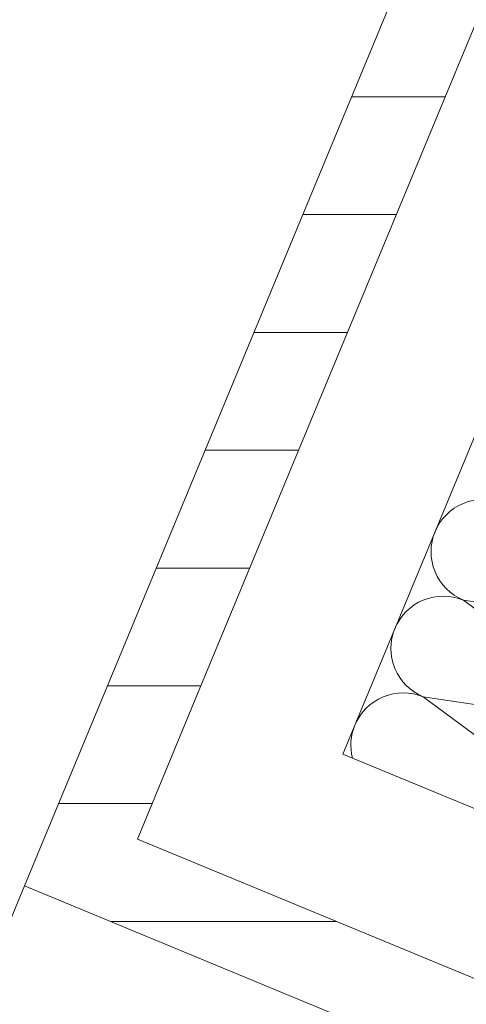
# Model space of a CAD drawing. Header units: metres. Extents: x -79 to 740, y -195 to 69.
# Tile 108 of 256: x -1.426 to -1.312, y 9.129 to 9.38. Entities that reach past the tile are written whole.
import ezdxf

# ---------------------------------------------------------------- set-up
doc = ezdxf.new("R2010")
doc.units = ezdxf.units.M
doc.header["$MEASUREMENT"] = 0
for name, color, linetype in [('95 Ausführungsplanung Bemaßung', 7, 'Continuous'), ('Neubau_10 Wand außen', 7, 'Continuous'), ('Neubau_95 Ausführungsplanung Bemaßung', 7, 'Continuous')]:
    doc.layers.add(name, color=color, linetype=linetype)
doc.styles.add('ERSTELLTER_STIL_2', font='ARIALN.TTF')
doc.dimstyles.new('ERSTELLTER_STIL__4', dxfattribs={"dimtxt": 0.125, "dimasz": 0.0951425, "dimexe": 0.18, "dimexo": 0.0625, "dimgap": 0, "dimtad": 1, "dimzin": 0, "dimdsep": 46, "dimtxsty": 'ERSTELLTER_STIL_2', "dimblk": 'ARROWHEAD_6', "dimblk1": 'ARROWHEAD_6', "dimblk2": 'ARROWHEAD_6', "dimcen": 0.09, "dimse1": 1, "dimse2": 1, "dimclrd": 7, "dimclre": 7, "dimclrt": 7, "dimazin": 0, "dimtfac": 1, "dimtdec": 4, "dimtmove": 0, "dimatfit": 3, "dimfxl": 1, "dimtolj": 1, "dimtzin": 0, "dimarcsym": 0})
doc.dimstyles.new('ERSTELLTER_STIL__8', dxfattribs={"dimtxt": 0.125, "dimasz": 0.09178743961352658, "dimexe": 0.18, "dimexo": 0.04, "dimgap": 0, "dimtad": 1, "dimtih": 1, "dimtoh": 1, "dimzin": 0, "dimdsep": 46, "dimtxsty": 'ERSTELLTER_STIL_2', "dimblk": 'ARROWHEAD_5', "dimblk1": 'ARROWHEAD_5', "dimblk2": 'ARROWHEAD_5', "dimcen": 0.09, "dimclrd": 7, "dimclre": 7, "dimclrt": 7, "dimazin": 0, "dimtfac": 1, "dimtdec": 4, "dimtmove": 2, "dimatfit": 3, "dimfxl": 1, "dimtolj": 1, "dimtzin": 0, "dimarcsym": 0})
doc.dimstyles.new('ERSTELLTER_STIL__9', dxfattribs={"dimtxt": 0.175, "dimasz": 0.0951425, "dimexe": 0.18, "dimexo": 0.0625, "dimgap": 0, "dimtad": 1, "dimzin": 0, "dimdsep": 46, "dimtxsty": 'ERSTELLTER_STIL_2', "dimblk": 'ARROWHEAD_6', "dimblk1": 'ARROWHEAD_6', "dimblk2": 'ARROWHEAD_6', "dimcen": 0.09, "dimse1": 1, "dimse2": 1, "dimclrd": 7, "dimclre": 7, "dimclrt": 7, "dimazin": 0, "dimtfac": 1, "dimtdec": 4, "dimtmove": 0, "dimatfit": 3, "dimfxl": 1, "dimtolj": 1, "dimtzin": 0, "dimarcsym": 0})
pattern_1 = [(0, (0, 0), (0, 0.0300000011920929), [])]

# ---------------------------------------------------------------- blocks, each defined once
blk = doc.blocks.new('*X101')
at = {"layer": 'Neubau_10 Wand außen', "color": 8, "linetype": 'Continuous', "lineweight": 9}
for p, q in [((-1.31297342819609, 9.231852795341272), (-1.258597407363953, 9.223761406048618)), ((-1.31297342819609, 9.231852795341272), (-1.268802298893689, 9.199124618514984)), ((-1.323178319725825, 9.207216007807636), (-1.279007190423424, 9.174487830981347)), ((-1.323178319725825, 9.207216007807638), (-1.268802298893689, 9.199124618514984))]:
    blk.add_line(p, q, dxfattribs=at)
for centre, radius, start, end in [((-1.307870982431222, 9.24417118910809), 0.01333333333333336, 67.4999999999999, 157.5000000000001), ((-1.307870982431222, 9.24417118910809), 0.01333333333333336, 157.4999999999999, 247.5000000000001), ((-1.318075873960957, 9.219534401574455), 0.01333333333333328, 67.4999999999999, 157.5000000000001), ((-1.318075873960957, 9.219534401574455), 0.01333333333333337, 157.4999999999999, 247.5000000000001), ((-1.328280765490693, 9.19489761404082), 0.01333333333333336, 67.4999999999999, 157.5000000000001), ((-1.328280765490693, 9.19489761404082), 0.01333333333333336, 157.5000000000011, 194.1733444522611)]:
    blk.add_arc(centre, radius, start, end, dxfattribs=at)
blk = doc.blocks.new('4 Flügelfenster 1+2+1 27')
at = {"layer": 'Neubau_10 Wand außen', "color": 7, "linetype": 'Continuous', "lineweight": 13}
for p in [(1.943, -0.07000000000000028), (2.005, -0.3920000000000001)]:
    blk.add_line(p, (1.943, -0.3920000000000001), dxfattribs=at)
at = {"layer": 'Neubau_10 Wand außen', "color": 7, "linetype": 'Continuous', "lineweight": 9}
blk.add_line((-1.943, -0.3920000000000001), (1.943, -0.3920000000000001), dxfattribs=at)
blk = doc.blocks.new('*D400')
at = {"layer": '95 Ausführungsplanung Bemaßung', "color": 7, "linetype": 'Continuous', "lineweight": 9}
for p, q in [((1.450975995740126, 13.5676267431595), (1.479720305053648, 13.63702164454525)), ((1.478076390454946, 13.50220060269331), (1.423875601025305, 13.63305288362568)), ((1.537719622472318, 13.53169635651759), (1.364232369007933, 13.6035571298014)), ((-2.186971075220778, 4.784845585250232), (1.450975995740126, 13.5676267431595)), ((-2.214071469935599, 4.850271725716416), (-2.159870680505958, 4.719419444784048)), ((-2.100227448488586, 4.748915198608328), (-2.273714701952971, 4.820775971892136)), ((-2.215715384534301, 4.715450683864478), (-2.186971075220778, 4.784845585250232))]:
    blk.add_line(p, q, dxfattribs=at)
at = {"layer": '95 Ausführungsplanung Bemaßung', "color": 7, "lineweight": 9, "insert": (-0.4282867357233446, 9.020017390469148), "char_height": 0.125, "attachment_point": 7, "rotation": 67.49999999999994, "style": 'ERSTELLTER_STIL_2'}
blk.add_mtext('\\A1;{\\pql;\\fArial Narrow|b0|i0|c0|p0;\\W1.000000;9,50\\fArial Narrow|b0|i0|c0|p0;\\W1.000000;\\A1{\\H.66x;\\S5^  ;}}', dxfattribs=at)
blk = doc.blocks.new('ARROWHEAD_6')
at = {"color": 0, "linetype": 'Continuous', "lineweight": 0}
for p, q in [((-0.5, -0.5), (0.5, 0.5)), ((0, 0), (-1, 0))]:
    blk.add_line(p, q, dxfattribs=at)
blk = doc.blocks.new('*D697')
at = {"layer": '95 Ausführungsplanung Bemaßung', "color": 7, "linetype": 'Continuous', "lineweight": 9}
for p, q in [((-1.359141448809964, 15.06574838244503), (-0.2890665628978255, 17.64913768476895)), ((-1.386241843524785, 15.13117452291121), (-1.332041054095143, 15.00032224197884)), ((-1.272397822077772, 15.02981799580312), (-1.445885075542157, 15.10167876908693)), ((-5.292022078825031, 5.570934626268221), (-1.359141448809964, 15.06574838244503)), ((-5.319122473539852, 5.636360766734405), (-5.26492168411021, 5.505508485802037))]:
    blk.add_line(p, q, dxfattribs=at)
at = {"layer": '95 Ausführungsplanung Bemaßung', "color": 7, "lineweight": 9, "insert": (-3.431547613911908, 10.04758801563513), "char_height": 0.175, "attachment_point": 7, "rotation": 67.49999999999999, "style": 'ERSTELLTER_STIL_2'}
blk.add_mtext('\\A1;{\\pql;\\fArial Narrow|b0|i0|c0|p0;\\W1.000000;10,27\\fArial Narrow|b0|i0|c0|p0;\\W1.000000;\\A1{\\H.66x;\\S5^  ;}}', dxfattribs=at)
blk = doc.blocks.new('*D705')
at = {"layer": '95 Ausführungsplanung Bemaßung', "color": 7, "linetype": 'Continuous', "lineweight": 9}
for p, q in [((-1.046355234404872, 14.77563073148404), (-0.9895896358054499, 14.91267500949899)), ((-1.073455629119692, 14.84105687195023), (-1.019254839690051, 14.71020459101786)), ((-4.745670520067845, 5.844693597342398), (-1.046355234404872, 14.77563073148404)), ((-4.772770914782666, 5.910119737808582), (-4.718570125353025, 5.779267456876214)), ((-4.658926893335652, 5.808763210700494), (-4.832414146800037, 5.880623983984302)), ((-4.837514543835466, 5.62296250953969), (-4.745670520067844, 5.844693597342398))]:
    blk.add_line(p, q, dxfattribs=at)
at = {"layer": '95 Ausführungsplanung Bemaßung', "color": 7, "lineweight": 9, "char_height": 0.175, "attachment_point": 7, "rotation": 67.49999999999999, "style": 'ERSTELLTER_STIL_2'}
for s, insert in [('\\A1;{\\pql;\\fArial Narrow|b0|i0|c0|p0;\\W1.000000;15}', (-1.184089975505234, 14.5345690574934)), ('\\A1;{\\pql;\\fArial Narrow|b0|i0|c0|p0;\\W1.000000;9,66\\fArial Narrow|b0|i0|c0|p0;\\W1.000000;\\A1{\\H.66x;\\S5^  ;}}', (-2.980419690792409, 10.09145679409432)), ('\\A1;{\\pql;\\fArial Narrow|b0|i0|c0|p0;\\W1.000000;24}', (-4.758843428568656, 5.904350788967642))]:
    blk.add_mtext(s, dxfattribs=dict(at, insert=insert))
blk = doc.blocks.new('*D706')
at = {"layer": '95 Ausführungsplanung Bemaßung', "color": 7, "linetype": 'Continuous', "lineweight": 9}
for p, q in [((-0.9895896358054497, 14.91267500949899), (0.08048525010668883, 17.49606431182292)), ((-1.01669003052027, 14.97810114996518), (-0.9624892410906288, 14.84724886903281)), ((-0.9028460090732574, 14.87674462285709), (-1.076333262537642, 14.94860539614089)), ((-1.046355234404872, 14.77563073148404), (-0.9895896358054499, 14.91267500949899)), ((-1.073455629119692, 14.84105687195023), (-1.019254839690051, 14.71020459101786)), ((-0.9596116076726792, 14.73970034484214), (-1.133098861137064, 14.81156111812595)), ((-4.745670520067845, 5.844693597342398), (-1.046355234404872, 14.77563073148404))]:
    blk.add_line(p, q, dxfattribs=at)
blk = doc.blocks.new('*D720')
at = {"layer": '95 Ausführungsplanung Bemaßung', "color": 7, "linetype": 'Continuous', "lineweight": 9}
for p, q in [((-2.721325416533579, 9.817496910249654), (-2.667124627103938, 9.686644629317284)), ((-2.607481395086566, 9.716140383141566), (-2.780968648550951, 9.788001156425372)), ((-4.22878558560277, 6.047313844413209), (-2.694225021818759, 9.752070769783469)), ((-4.255885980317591, 6.112739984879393), (-4.201685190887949, 5.981887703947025)), ((-4.142041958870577, 6.011383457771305), (-4.315529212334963, 6.083244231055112)), ((-4.376118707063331, 5.691620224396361), (-4.22878558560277, 6.047313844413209))]:
    blk.add_line(p, q, dxfattribs=at)
at = {"layer": '95 Ausführungsplanung Bemaßung', "color": 7, "lineweight": 9, "char_height": 0.175, "attachment_point": 7, "rotation": 67.49999999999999, "style": 'ERSTELLTER_STIL_2'}
for s, insert in [('\\A1;{\\pql;\\fArial Narrow|b0|i0|c0|p0;\\W1.000000;4,01}', (-3.569297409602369, 7.730918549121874)), ('\\A1;{\\pql;\\fArial Narrow|b0|i0|c0|p0;\\W1.000000;2,26}', (-3.34294692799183, 7.637161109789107)), ('\\A1;{\\pql;\\fArial Narrow|b0|i0|c0|p0;\\W1.000000;38\\fArial Narrow|b0|i0|c0|p0;\\W1.000000;\\A1{\\H.66x;\\S5^  ;}}', (-4.233879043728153, 6.103624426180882))]:
    blk.add_mtext(s, dxfattribs=dict(at, insert=insert))
blk = doc.blocks.new('*D721')
at = {"layer": '95 Ausführungsplanung Bemaßung', "color": 7, "linetype": 'Continuous', "lineweight": 9}
for p, q in [((-2.411039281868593, 10.43574162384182), (-0.8764787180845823, 14.14049854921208)), ((-2.438139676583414, 10.501167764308), (-2.383938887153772, 10.37031548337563)), ((-2.324295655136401, 10.39981123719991), (-2.497782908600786, 10.47167201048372)), ((-2.694225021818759, 9.752070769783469), (-2.411039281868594, 10.43574162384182)), ((-2.721325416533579, 9.817496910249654), (-2.667124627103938, 9.686644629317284)), ((-2.607481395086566, 9.716140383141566), (-2.780968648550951, 9.788001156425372)), ((-4.22878558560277, 6.047313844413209), (-2.694225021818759, 9.752070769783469))]:
    blk.add_line(p, q, dxfattribs=at)
at = {"layer": '95 Ausführungsplanung Bemaßung', "color": 7, "lineweight": 9, "insert": (-2.628085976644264, 10.00320395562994), "char_height": 0.175, "attachment_point": 7, "rotation": 67.49999999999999, "style": 'ERSTELLTER_STIL_2'}
blk.add_mtext('\\A1;{\\pql;\\fArial Narrow|b0|i0|c0|p0;\\W1.000000;74}', dxfattribs=at)
blk = doc.blocks.new('*D760')
at = {"layer": '95 Ausführungsplanung Bemaßung', "color": 7, "linetype": 'Continuous', "lineweight": 9}
for p, q in [((-3.673797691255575, 3.729174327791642), (-3.601936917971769, 3.902661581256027)), ((-3.707262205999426, 3.844662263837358), (-3.637867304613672, 3.815917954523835)), ((-3.572441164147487, 3.843018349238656), (-3.703293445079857, 3.788817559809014)), ((-3.468696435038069, 3.644218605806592), (-3.396835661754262, 3.817705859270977)), ((-3.637867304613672, 3.815917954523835), (-3.432766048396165, 3.730962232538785)), ((-3.36733990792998, 3.758062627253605), (-3.49819218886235, 3.703861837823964)), ((-3.432766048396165, 3.730962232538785), (-3.211034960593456, 3.639118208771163))]:
    blk.add_line(p, q, dxfattribs=at)
at = {"layer": '95 Ausführungsplanung Bemaßung', "color": 7, "lineweight": 9, "insert": (-3.823272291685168, 3.919775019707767), "char_height": 0.125, "attachment_point": 7, "rotation": 337.49999999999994, "style": 'ERSTELLTER_STIL_2'}
blk.add_mtext('\\A1;{\\pql;\\fArial Narrow|b0|i0|c0|p0;\\W1.000000;22}', dxfattribs=at)
blk = doc.blocks.new('*D761')
at = {"layer": '95 Ausführungsplanung Bemaßung', "color": 7, "linetype": 'Continuous', "lineweight": 9}
for p, q in [((-3.36733990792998, 3.758062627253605), (-3.49819218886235, 3.703861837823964)), ((-3.432766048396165, 3.730962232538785), (-3.211034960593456, 3.639118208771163)), ((-3.246965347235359, 3.55237458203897), (-3.175104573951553, 3.725861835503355)), ((-3.145608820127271, 3.666218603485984), (-3.276461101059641, 3.612017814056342)), ((-3.211034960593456, 3.639118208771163), (-2.046946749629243, 3.156937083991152))]:
    blk.add_line(p, q, dxfattribs=at)
blk = doc.blocks.new('*D762')
at = {"layer": '95 Ausführungsplanung Bemaßung', "color": 7, "linetype": 'Continuous', "lineweight": 9}
for p, q in [((-3.145608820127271, 3.666218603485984), (-3.276461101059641, 3.612017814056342)), ((-3.211034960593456, 3.639118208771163), (-2.046946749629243, 3.156937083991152)), ((-2.082877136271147, 3.07019345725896), (-2.01101636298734, 3.243680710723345)), ((-1.981520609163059, 3.184037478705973), (-2.112372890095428, 3.129836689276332)), ((-2.046946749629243, 3.156937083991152), (-1.825215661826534, 3.06509306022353))]:
    blk.add_line(p, q, dxfattribs=at)
at = {"layer": '95 Ausführungsplanung Bemaßung', "color": 7, "lineweight": 9, "char_height": 0.125, "attachment_point": 7, "rotation": 337.49999999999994, "style": 'ERSTELLTER_STIL_2'}
for s, insert in [('\\A1;{\\pql;\\fArial Narrow|b0|i0|c0|p0;\\W1.000000;24}', (-3.155204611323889, 3.643052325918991)), ('\\A1;{\\pql;\\fArial Narrow|b0|i0|c0|p0;\\W1.000000;1,26}', (-2.749543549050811, 3.475022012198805)), ('\\A1;{\\pql;\\fArial Narrow|b0|i0|c0|p0;\\W1.000000;24}', (-2.232351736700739, 3.260794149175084))]:
    blk.add_mtext(s, dxfattribs=dict(at, insert=insert))
blk = doc.blocks.new('*D772')
at = {"layer": '95 Ausführungsplanung Bemaßung', "color": 7, "linetype": 'Continuous', "lineweight": 9}
for p, q in [((2.786234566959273, 26.11882175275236), (2.814978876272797, 26.18821665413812)), ((2.813334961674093, 26.05339561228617), (2.759134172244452, 26.18424789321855)), ((2.872978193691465, 26.08289136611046), (2.69949094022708, 26.15475213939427)), ((-9.73715244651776, -4.115309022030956), (2.786234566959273, 26.11882175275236)), ((-9.76425284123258, -4.049882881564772), (-9.71005205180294, -4.180735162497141)), ((-9.650408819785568, -4.15123940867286), (-9.823896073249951, -4.079378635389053)), ((-9.765896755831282, -4.184703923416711), (-9.73715244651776, -4.115309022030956))]:
    blk.add_line(p, q, dxfattribs=at)
at = {"layer": '95 Ausführungsplanung Bemaßung', "color": 7, "lineweight": 9, "insert": (-3.581424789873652, 10.7310028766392), "char_height": 0.175, "attachment_point": 7, "rotation": 67.49999999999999, "style": 'ERSTELLTER_STIL_2'}
blk.add_mtext('\\A1;{\\pql;\\fArial Narrow|b0|i0|c0|p0;\\W1.000000;32,72\\fArial Narrow|b0|i0|c0|p0;\\W1.000000;\\A1{\\H.66x;\\S5^  ;}}', dxfattribs=at)
blk = doc.blocks.new('*D829')
at = {"layer": '95 Ausführungsplanung Bemaßung', "color": 7, "linetype": 'Continuous', "lineweight": 9}
for p, q in [((-2.423246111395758, 5.671861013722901), (-2.292393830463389, 5.726061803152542)), ((3.656635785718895, 3.207692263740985), (-2.357819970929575, 5.698961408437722)), ((3.59120964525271, 3.180591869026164), (3.72206192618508, 3.234792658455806))]:
    blk.add_line(p, q, dxfattribs=at)
at = {"layer": '95 Ausführungsplanung Bemaßung', "color": 7, "lineweight": 9, "char_height": 0.125, "attachment_point": 7, "rotation": 337.49999999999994, "style": 'ERSTELLTER_STIL_2'}
for s, insert in [('\\A1;{\\pql;\\fArial Narrow|b0|i0|c0|p0;\\W1.000000;24}', (-2.30198960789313, 5.702895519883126)), ('\\A1;{\\pql;\\fArial Narrow|b0|i0|c0|p0;\\W1.000000;6,51}', (0.5288552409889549, 4.530321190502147))]:
    blk.add_mtext(s, dxfattribs=dict(at, insert=insert))
blk = doc.blocks.new('*D830')
at = {"layer": '95 Ausführungsplanung Bemaßung', "color": 7, "linetype": 'Continuous', "lineweight": 9}
for p, q in [((-2.644977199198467, 5.763705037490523), (-2.514124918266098, 5.817905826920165)), ((-2.357819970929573, 5.698961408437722), (-2.579551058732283, 5.790805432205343)), ((-2.321889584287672, 5.785705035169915), (-2.393750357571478, 5.61221778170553)), ((-2.423246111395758, 5.671861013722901), (-2.292393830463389, 5.726061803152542)), ((3.656635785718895, 3.207692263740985), (-2.357819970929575, 5.698961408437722))]:
    blk.add_line(p, q, dxfattribs=at)
blk = doc.blocks.new('*D831')
at = {"layer": '95 Ausführungsplanung Bemaßung', "color": 7, "linetype": 'Continuous', "lineweight": 9}
for p, q in [((-2.748721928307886, 5.962504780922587), (-2.820582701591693, 5.789017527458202)), ((-2.784652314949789, 5.875761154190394), (-2.854047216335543, 5.904505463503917)), ((-2.719226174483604, 5.902861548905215), (-2.850078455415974, 5.848660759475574)), ((-2.579551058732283, 5.790805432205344), (-2.784652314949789, 5.875761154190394)), ((-2.54362067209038, 5.877549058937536), (-2.615481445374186, 5.704061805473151)), ((-2.644977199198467, 5.763705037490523), (-2.514124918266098, 5.817905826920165)), ((-2.357819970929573, 5.698961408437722), (-2.579551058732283, 5.790805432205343))]:
    blk.add_line(p, q, dxfattribs=at)
at = {"layer": '95 Ausführungsplanung Bemaßung', "color": 7, "lineweight": 9, "insert": (-2.970057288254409, 5.979618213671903), "char_height": 0.125, "attachment_point": 7, "rotation": 337.49999999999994, "style": 'ERSTELLTER_STIL_2'}
blk.add_mtext('\\A1;{\\pql;\\fArial Narrow|b0|i0|c0|p0;\\W1.000000;22}', dxfattribs=at)
blk = doc.blocks.new('*D857')
at = {"layer": 'Neubau_95 Ausführungsplanung Bemaßung', "linetype": 'Continuous', "lineweight": 9}
for points in [[(2.09982360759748, 13.76190011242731), (2.070951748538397, 13.66972343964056), (2.120908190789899, 13.66763684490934)], [(0.554170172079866, 12.72912750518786), (0.6331893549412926, 12.67357489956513), (0.6503790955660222, 12.72052713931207)]]:
    blk.add_hatch(color=7, dxfattribs=at).paths.add_polyline_path(points)
at = {"layer": 'Neubau_95 Ausführungsplanung Bemaßung', "color": 7, "linetype": 'Continuous', "lineweight": 9}
for p, q in [((2.09982360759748, 13.76190011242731), (2.070951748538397, 13.66972343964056)), ((2.09982360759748, 13.76190011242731), (2.120908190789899, 13.66763684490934)), ((2.120908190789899, 13.66763684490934), (2.070951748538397, 13.66972343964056)), ((0.554170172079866, 12.72912750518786), (0.6503790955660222, 12.72052713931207)), ((0.554170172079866, 12.72912750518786), (0.6331893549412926, 12.67357489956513)), ((0.6503790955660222, 12.72052713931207), (0.6331893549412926, 12.67357489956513))]:
    blk.add_line(p, q, dxfattribs=at)
blk.add_arc((0.981958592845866, 13.76190011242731), 1.117865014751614, 252.2835120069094, 355.2164879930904, dxfattribs=at)
at = {"layer": 'Neubau_95 Ausführungsplanung Bemaßung', "color": 7, "lineweight": 9, "char_height": 0.125, "attachment_point": 7, "style": 'ERSTELLTER_STIL_2'}
for s, insert in [('\\A1;{\\pql;\\fArial Narrow|b0|i0|c0|p0;\\W1.000000;ca. 112,50°}', (1.262544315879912, 12.67944187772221)), ('\\A1;{\\pql;\\fArial Narrow|b0|i0|c0|p0;\\W1.000000;parallel zum Bestand}', (1.262544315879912, 12.50444187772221))]:
    blk.add_mtext(s, dxfattribs=dict(at, insert=insert))
blk = doc.blocks.new('ARROWHEAD_5')
at = {"linetype": 'Continuous', "lineweight": 0}
blk.add_hatch(color=0, dxfattribs=at).paths.add_polyline_path([(-1, 0.2679), (0, 0), (-1, -0.2679)])
at = {"color": 0, "linetype": 'Continuous', "lineweight": 0}
blk.add_line((0, 0), (-1, 0), dxfattribs=at)

msp = doc.modelspace()

# ---------------------------------------------------------------- hatches: boundary and pattern name
at = {"layer": 'Neubau_10 Wand außen', "linetype": 'Continuous', "lineweight": 9}
h = msp.add_hatch(dxfattribs=at)
h.set_pattern_fill('Holzwerkstoff_Sperrholz__D2', color=8, style=0, pattern_type=2)
h.set_pattern_definition(pattern_1)
h.paths.add_polyline_path([(-1.400927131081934, 9.216369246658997), (-1.38060178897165, 9.207950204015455), (-1.09741601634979, 9.891621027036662), (-1.117741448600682, 9.900040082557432)])
h = msp.add_hatch(dxfattribs=at)
h.set_pattern_fill('Holzwerkstoff_Sperrholz__D2', color=8, style=0, pattern_type=2)
h.set_pattern_definition(pattern_1)
h.paths.add_polyline_path([(-1.40092713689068, 9.21636924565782), (-1.424653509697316, 9.15908871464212), (-1.127164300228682, 9.03586464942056), (-1.118745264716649, 9.056189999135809), (-1.395909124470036, 9.170995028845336), (-1.380601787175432, 9.207950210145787)])

# ---------------------------------------------------------------- linework, layer by layer
at = {"layer": 'Neubau_10 Wand außen', "color": 7, "linetype": 'Continuous', "lineweight": 13}
for p, q in [((-1.09741598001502, 9.891621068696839), (-1.3806017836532, 9.207950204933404)), ((-1.060460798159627, 9.87631373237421), (-1.343646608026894, 9.192642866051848)), ((-1.40092713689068, 9.21636924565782), (-1.424653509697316, 9.15908871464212)), ((-1.380601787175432, 9.207950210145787), (-1.395909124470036, 9.170995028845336)), ((-1.343646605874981, 9.192642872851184), (-1.103437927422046, 9.09314518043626)), ((-1.395909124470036, 9.170995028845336), (-1.118745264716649, 9.056189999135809)), ((-1.127164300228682, 9.03586464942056), (-1.424653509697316, 9.15908871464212))]:
    msp.add_line(p, q, dxfattribs=at)
at = {"layer": 'Neubau_10 Wand außen', "color": 7, "linetype": 'Continuous', "lineweight": 13, "flags": 128}
msp.add_lwpolyline([(-1.117741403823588, 9.90004008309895), (-1.400927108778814, 9.21636931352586)], dxfattribs=at)

# ---------------------------------------------------------------- block references
at = {"layer": 'Neubau_10 Wand außen', "color": 7, "lineweight": 9}
msp.add_blockref('*X101', (0, 0), dxfattribs=at)
at = {"layer": 'Neubau_10 Wand außen', "color": 7, "linetype": 'Continuous', "lineweight": 9, "xscale": -1, "rotation": 247.4999999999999}
msp.add_blockref('4 Flügelfenster 1+2+1 27', (-1.80604664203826, 7.213978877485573), dxfattribs=at)

# ---------------------------------------------------------------- dimensions: what is measured, and where the dimension line sits
at = {"layer": '95 Ausführungsplanung Bemaßung', "color": 7, "linetype": 'Continuous', "lineweight": 9}
for base, p1, p2, angle, dimstyle, picture, middle, turn in [((2.786234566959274, 26.11882175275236), (-7.335199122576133, -5.110230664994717), (5.188187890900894, 25.1239001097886), 67.49999999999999, 'ERSTELLTER_STIL__9', '*D772', (-3.497538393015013, 11.26855977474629), 67.49999999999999), ((-1.359141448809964, 15.06574838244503), (-3.259620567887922, 4.729086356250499), (0.6732600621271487, 14.22390011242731), 67.49999999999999, 'ERSTELLTER_STIL__9', '*D697', (-3.347661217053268, 10.58514491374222), 67.49999999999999), ((-0.9895896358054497, 14.91267500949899), (0.821595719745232, 14.0019001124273), (0.6732600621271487, 14.22390011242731), 67.49999999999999, 'ERSTELLTER_STIL__9', '*D706', (-1.213963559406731, 14.69109636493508), 67.49999999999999), ((-1.046355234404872, 14.77563073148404), (-2.073944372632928, 4.738028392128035), (0.821595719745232, 14.0019001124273), 67.49999999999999, 'ERSTELLTER_STIL__9', '*D705', (-2.92201623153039, 10.56749243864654), 67.49999999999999), ((-2.411039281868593, 10.43574162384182), (-1.103437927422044, 9.09314518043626), (-0.8202521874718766, 9.776816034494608), 67.49999999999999, 'ERSTELLTER_STIL__9', '*D721', (-2.65795956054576, 10.15973126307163), 67.49999999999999), ((1.450975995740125, 13.5676267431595), (-2.655988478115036, 4.979118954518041), (0.9819585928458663, 13.76190011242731), 67.49999999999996, 'ERSTELLTER_STIL__4', '*D400', (-0.3865713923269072, 9.36004343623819), 67.49999999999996), ((-2.694225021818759, 9.752070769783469), (-2.637998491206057, 5.388388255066), (-1.103437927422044, 9.09314518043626), 67.49999999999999, 'ERSTELLTER_STIL__9', '*D720', (-3.563439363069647, 7.97370964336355), 67.49999999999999), ((-3.432766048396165, 3.730962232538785), (-3.259620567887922, 4.729086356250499), (-1.073983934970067, 9.425566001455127), 337.4999999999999, 'ERSTELLTER_STIL__4', '*D760', (-3.711467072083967, 3.941113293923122), 337.4999999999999), ((-3.211034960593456, 3.639118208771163), (-1.073983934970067, 9.425566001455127), (-0.8370149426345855, 9.37050953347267), 337.4999999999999, 'ERSTELLTER_STIL__4', '*D761', (-3.043399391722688, 3.664390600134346), 337.4999999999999), ((-2.784652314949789, 5.875761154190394), (-1.073983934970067, 9.425566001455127), (-3.259620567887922, 4.729086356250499), 157.4999999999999, 'ERSTELLTER_STIL__4', '*D831', (-2.858252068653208, 6.000956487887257), 337.4999999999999), ((-2.579551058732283, 5.790805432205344), (-0.8370149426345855, 9.37050953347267), (-1.073983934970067, 9.425566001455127), 157.4999999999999, 'ERSTELLTER_STIL__4', '*D830', (-2.190184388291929, 5.72423379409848), 337.4999999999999), ((-2.046946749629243, 3.156937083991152), (-0.8370149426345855, 9.37050953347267), (-3.586135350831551, -0.5589929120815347), 337.4999999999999, 'ERSTELLTER_STIL__4', '*D762', (-2.576121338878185, 3.47083769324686), 337.4999999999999), ((-2.357819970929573, 5.698961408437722), (5.693399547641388, 8.124874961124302), (-0.8370149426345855, 9.37050953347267), 157.4999999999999, 'ERSTELLTER_STIL__4', '*D829', (0.7022774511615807, 4.526136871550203), 337.4999999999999)]:
    dim = msp.add_linear_dim(base=base, p1=p1, p2=p2, angle=angle, dimstyle=dimstyle, dxfattribs=at)
    dim.commit()
    dim.dimension.update_dxf_attribs({"geometry": picture, "text_midpoint": middle, "dimtype": 160, "text_rotation": turn})
at = {"layer": 'Neubau_95 Ausführungsplanung Bemaßung', "color": 7, "linetype": 'Continuous', "lineweight": 9}
dim = msp.add_angular_dim_3p(base=(1.603011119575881, 12.8324293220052), center=(0.981958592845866, 13.76190011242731), p1=(-2.655988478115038, 4.979118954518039), p2=(4.529547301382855, 13.76190011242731), text='ca. 112,50°^Mparallel zum Bestand', dimstyle='ERSTELLTER_STIL__8', dxfattribs=at)
dim.commit()
dim.dimension.update_dxf_attribs({"geometry": '*D857', "text_midpoint": (2.070150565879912, 12.56694187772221), "dimtype": 165})

doc.saveas('drawing.dxf')
